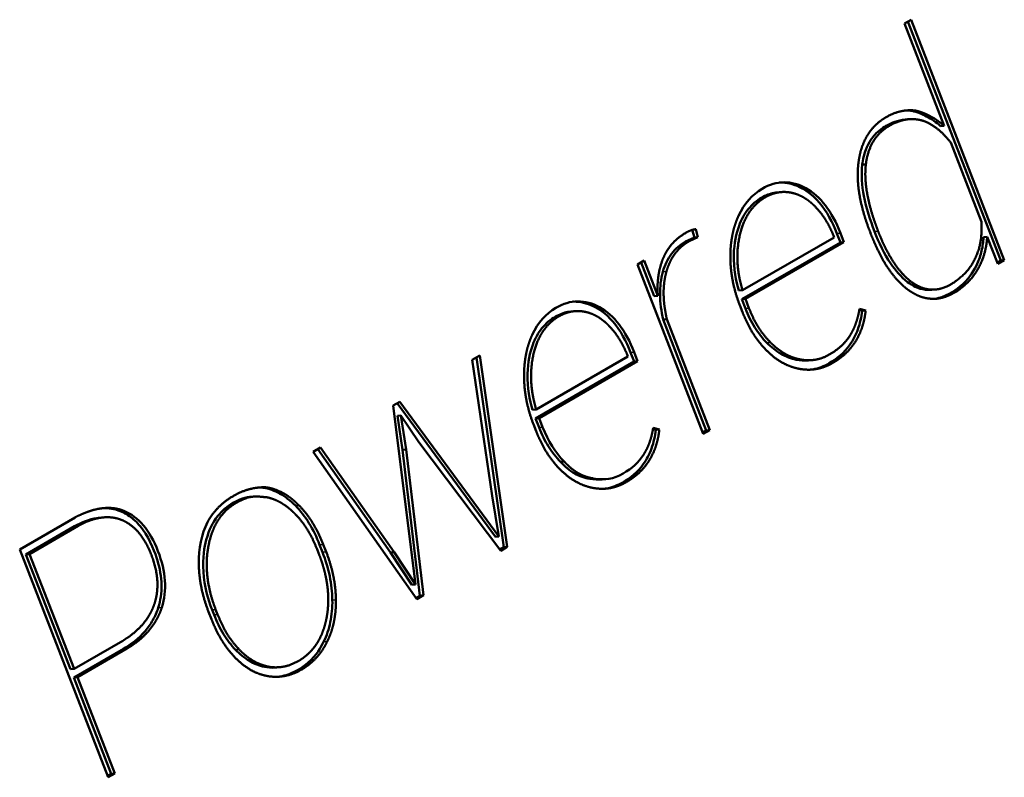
# Model space of a CAD drawing. Header units: millimetres. Extents: x 90 to 4401, y 90 to 14724.
# Tile 11 of 44: x 1141 to 1158, y 1158 to 1171. Entities that reach past the tile are written whole.
import ezdxf

# ---------------------------------------------------------------- set-up
doc = ezdxf.new("R2010")
doc.units = ezdxf.units.MM
doc.header["$LTSCALE"] = 15
doc.layers.add('Etroit visible (ISO)', color=7, linetype='Continuous', lineweight=35)
doc.layers.add('Visible (ISO)', color=7, linetype='Continuous', lineweight=50)

msp = doc.modelspace()

# ---------------------------------------------------------------- linework, layer by layer
at = {"layer": 'Etroit visible (ISO)'}
for p, q in [((1153.654, 1167.672), (1153.715, 1167.678)), ((1154.933, 1167.059), (1154.995, 1167.064)), ((1155.574, 1167.093), (1155.636, 1167.098)), ((1151.968, 1166.407), (1152.029, 1166.412)), ((1156.139, 1166.232), (1156.2, 1166.237)), ((1153.374, 1165.78), (1153.435, 1165.786)), ((1150.138, 1165.642), (1150.199, 1165.648)), ((1153.742, 1165.195), (1153.803, 1165.201)), ((1151.418, 1165.029), (1151.479, 1165.035)), ((1154.241, 1164.908), (1154.302, 1164.914)), ((1154.801, 1164.846), (1154.862, 1164.852)), ((1149.858, 1163.75), (1149.919, 1163.756)), ((1151.285, 1162.817), (1151.346, 1162.822)), ((1145.705, 1162.42), (1145.766, 1162.425)), ((1142.722, 1162.326), (1142.784, 1162.332)), ((1141.944, 1162.068), (1142.006, 1162.074)), ((1146.119, 1161.754), (1146.18, 1161.76)), ((1146.168, 1161.626), (1146.23, 1161.632)), ((1146.335, 1160.811), (1146.396, 1160.816)), ((1143.369, 1160.68), (1143.43, 1160.685)), ((1144.286, 1160.644), (1144.347, 1160.649)), ((1144.319, 1160.559), (1144.381, 1160.564)), ((1146.187, 1160.098), (1146.248, 1160.104)), ((1142.774, 1159.977), (1142.835, 1159.982)), ((1144.686, 1159.962), (1144.748, 1159.968))]:
    msp.add_line(p, q, dxfattribs=at)
at = {"layer": 'Visible (ISO)'}
for p, q in [((1156.084, 1170.639), (1156.196, 1170.704)), ((1156.76, 1168.897), (1156.084, 1170.639)), ((1156.144, 1170.674), (1157.725, 1166.6)), ((1156.196, 1170.704), (1157.786, 1166.605)), ((1156.215, 1169.148), (1156.277, 1169.153)), ((1156.096, 1169.002), (1156.157, 1169.007)), ((1156.699, 1168.891), (1156.76, 1168.897)), ((1157.397, 1167.256), (1156.872, 1168.609)), ((1155.366, 1168.233), (1155.427, 1168.238)), ((1153.919, 1167.759), (1153.98, 1167.765)), ((1152.468, 1167.121), (1152.505, 1166.989)), ((1152.528, 1167.132), (1152.566, 1166.995)), ((1152.505, 1166.989), (1152.353, 1166.922)), ((1152.566, 1166.995), (1152.415, 1166.927)), ((1152.505, 1166.989), (1152.566, 1166.995)), ((1153.325, 1166.091), (1154.886, 1166.992)), ((1154.886, 1166.992), (1154.873, 1167.027)), ((1154.933, 1167.059), (1154.993, 1166.907)), ((1154.995, 1167.064), (1155.054, 1166.912)), ((1155.512, 1167.05), (1155.498, 1167.087)), ((1157.434, 1166.997), (1157.495, 1167.002)), ((1157.674, 1166.541), (1157.495, 1167.002)), ((1152.353, 1166.922), (1152.415, 1166.927)), ((1154.993, 1166.907), (1153.313, 1165.937)), ((1155.054, 1166.912), (1153.374, 1165.943)), ((1154.993, 1166.907), (1155.054, 1166.912)), ((1157.786, 1166.605), (1157.674, 1166.541)), ((1157.725, 1166.6), (1157.786, 1166.605)), ((1151.537, 1166.531), (1151.649, 1166.596)), ((1152.657, 1163.644), (1151.537, 1166.531)), ((1151.597, 1166.566), (1151.82, 1165.99)), ((1151.649, 1166.596), (1151.882, 1165.995)), ((1157.725, 1166.6), (1157.665, 1166.565)), ((1156.551, 1166.098), (1156.612, 1166.103)), ((1151.82, 1165.99), (1151.882, 1165.995)), ((1153.263, 1166.085), (1153.325, 1166.091)), ((1153.313, 1165.937), (1153.374, 1165.943)), ((1153.313, 1165.937), (1153.374, 1165.78)), ((1153.374, 1165.943), (1153.435, 1165.786)), ((1153.325, 1165.718), (1153.278, 1165.838)), ((1155.318, 1165.775), (1155.424, 1165.748)), ((1150.403, 1165.729), (1150.464, 1165.735)), ((1151.974, 1165.593), (1152.035, 1165.599)), ((1152.035, 1165.599), (1152.769, 1163.709)), ((1155.314, 1165.755), (1155.363, 1165.743)), ((1155.363, 1165.743), (1155.424, 1165.748)), ((1151.974, 1165.593), (1152.708, 1163.703)), ((1148.719, 1164.904), (1148.849, 1164.98)), ((1148.792, 1164.946), (1149.256, 1161.71)), ((1148.849, 1164.98), (1149.317, 1161.716)), ((1149.809, 1164.061), (1151.37, 1164.962)), ((1151.37, 1164.962), (1151.357, 1164.997)), ((1151.418, 1165.029), (1151.477, 1164.877)), ((1151.479, 1165.035), (1151.538, 1164.882)), ((1149.059, 1162.589), (1148.719, 1164.904)), ((1151.477, 1164.877), (1149.797, 1163.907)), ((1151.538, 1164.882), (1149.859, 1163.913)), ((1151.477, 1164.877), (1151.538, 1164.882)), ((1154.452, 1164.896), (1154.513, 1164.901)), ((1147.371, 1164.126), (1147.484, 1164.192)), ((1147.752, 1161.073), (1147.371, 1164.126)), ((1147.439, 1164.165), (1149.113, 1161.889)), ((1147.484, 1164.192), (1149.174, 1161.895)), ((1147.443, 1163.952), (1147.504, 1163.958)), ((1147.443, 1163.952), (1147.53, 1163.369)), ((1147.504, 1163.958), (1147.591, 1163.375)), ((1147.811, 1163.501), (1147.504, 1163.958)), ((1149.747, 1164.055), (1149.809, 1164.061)), ((1149.809, 1163.688), (1149.762, 1163.808)), ((1149.797, 1163.907), (1149.859, 1163.913)), ((1149.797, 1163.907), (1149.858, 1163.75)), ((1149.859, 1163.913), (1149.919, 1163.756)), ((1151.799, 1163.725), (1151.847, 1163.713)), ((1151.802, 1163.745), (1151.908, 1163.718)), ((1151.847, 1163.713), (1151.908, 1163.718)), ((1152.708, 1163.703), (1152.647, 1163.668)), ((1152.769, 1163.709), (1152.657, 1163.644)), ((1152.708, 1163.703), (1152.769, 1163.709)), ((1149.205, 1161.651), (1147.811, 1163.501)), ((1146.006, 1163.338), (1146.134, 1163.412)), ((1147.776, 1160.826), (1146.006, 1163.338)), ((1146.088, 1163.385), (1147.327, 1161.619)), ((1146.134, 1163.412), (1147.388, 1161.624)), ((1147.53, 1163.369), (1147.591, 1163.375)), ((1147.53, 1163.369), (1147.827, 1160.885)), ((1147.591, 1163.375), (1147.888, 1160.891)), ((1150.226, 1163.165), (1150.287, 1163.171)), ((1150.725, 1162.878), (1150.786, 1162.884)), ((1150.936, 1162.866), (1150.997, 1162.871)), ((1145.159, 1162.725), (1145.22, 1162.731)), ((1149.174, 1161.895), (1149.059, 1162.589)), ((1144.932, 1162.569), (1144.993, 1162.575)), ((1141.008, 1161.674), (1141.95, 1162.218)), ((1142.006, 1162.074), (1141.175, 1161.594)), ((1142.371, 1162.214), (1142.433, 1162.219)), ((1141.944, 1162.068), (1141.114, 1161.589)), ((1146.119, 1161.754), (1146.168, 1161.626)), ((1146.18, 1161.76), (1146.23, 1161.632)), ((1149.113, 1161.889), (1149.174, 1161.895)), ((1142.515, 1157.789), (1141.008, 1161.674)), ((1141.114, 1161.589), (1141.175, 1161.594)), ((1141.114, 1161.589), (1141.873, 1159.633)), ((1141.175, 1161.594), (1141.934, 1159.638)), ((1146.106, 1161.597), (1146.074, 1161.679)), ((1147.327, 1161.619), (1147.388, 1161.624)), ((1147.327, 1161.619), (1147.69, 1161.068)), ((1147.388, 1161.624), (1147.752, 1161.073)), ((1149.256, 1161.71), (1149.19, 1161.672)), ((1149.317, 1161.716), (1149.205, 1161.651)), ((1149.256, 1161.71), (1149.317, 1161.716)), ((1147.69, 1161.068), (1147.752, 1161.073)), ((1147.827, 1160.885), (1147.761, 1160.848)), ((1147.888, 1160.891), (1147.776, 1160.826)), ((1147.827, 1160.885), (1147.888, 1160.891)), ((1144.275, 1160.484), (1144.225, 1160.612)), ((1144.286, 1160.644), (1144.319, 1160.559)), ((1144.347, 1160.649), (1144.381, 1160.564)), ((1141.934, 1159.638), (1142.765, 1160.118)), ((1142.774, 1159.977), (1141.929, 1159.489)), ((1142.835, 1159.982), (1141.99, 1159.494)), ((1141.873, 1159.633), (1141.934, 1159.638)), ((1145.177, 1159.672), (1145.238, 1159.677)), ((1145.378, 1159.661), (1145.439, 1159.666)), ((1141.929, 1159.489), (1141.99, 1159.494)), ((1141.929, 1159.489), (1142.566, 1157.848)), ((1141.99, 1159.494), (1142.627, 1157.853)), ((1142.566, 1157.848), (1142.505, 1157.813)), ((1142.627, 1157.853), (1142.515, 1157.789)), ((1142.566, 1157.848), (1142.627, 1157.853))]:
    msp.add_line(p, q, dxfattribs=at)
for points, degree, knots in [([(1155.305, 1168.297), (1155.316, 1168.376), (1155.339, 1168.481), (1155.382, 1168.605), (1155.454, 1168.739), (1155.516, 1168.827), (1155.589, 1168.908), (1155.676, 1168.982), (1155.767, 1169.043), (1155.954, 1169.136), (1156.08, 1169.159), (1156.201, 1169.166), (1156.277, 1169.153)], 4, [-1, -1, -1, -1, -1, -0.80197, -0.724339, -0.646799, -0.568526, -0.488694, -0.40415, -0.316273, -0.226074, 0, 0, 0, 0, 0]), ([(1156.215, 1169.148), (1156.3, 1169.129), (1156.383, 1169.097), (1156.545, 1169.01), (1156.624, 1168.955), (1156.699, 1168.891)], 3, [-0.06599811, -0.06599811, -0.06599811, -0.06599811, -0.03356302, -0.03356302, 0, 0, 0, 0]), ([(1156.277, 1169.153), (1156.315, 1169.145), (1156.369, 1169.129), (1156.437, 1169.103), (1156.52, 1169.063), (1156.604, 1169.015), (1156.671, 1168.969), (1156.723, 1168.928), (1156.76, 1168.897)], 4, [-1, -1, -1, -1, -1, -0.693749, -0.570327, -0.445927, -0.320251, 0, 0, 0, 0, 0]), ([(1156.096, 1169.002), (1155.967, 1168.99), (1155.859, 1168.941), (1155.732, 1168.872), (1155.649, 1168.817), (1155.541, 1168.7), (1155.477, 1168.62), (1155.396, 1168.407), (1155.375, 1168.32), (1155.366, 1168.233)], 3, [-0.2522666, -0.2522666, -0.2522666, -0.2522666, -0.159953, -0.159953, -0.0722085, -0.0722085, -0.0263498, -0.0263498, 0, 0, 0, 0]), ([(1156.872, 1168.609), (1156.797, 1168.705), (1156.69, 1168.82), (1156.546, 1168.929), (1156.362, 1168.997), (1156.228, 1169.015), (1156.091, 1169.005), (1155.945, 1168.958), (1155.812, 1168.894), (1155.594, 1168.732), (1155.499, 1168.555), (1155.441, 1168.375), (1155.427, 1168.238)], 4, [-1, -1, -1, -1, -1, -0.790719, -0.711555, -0.633516, -0.554914, -0.47492, -0.391494, -0.306089, -0.219609, 0, 0, 0, 0, 0]), ([(1155.498, 1167.087), (1155.455, 1167.198), (1155.403, 1167.349), (1155.351, 1167.537), (1155.31, 1167.755), (1155.287, 1167.952), (1155.285, 1168.106), (1155.293, 1168.219), (1155.305, 1168.297)], 4, [-1, -1, -1, -1, -1, -0.659865, -0.531528, -0.40772, -0.287845, 0, 0, 0, 0, 0]), ([(1155.366, 1168.233), (1155.345, 1168.058), (1155.36, 1167.874), (1155.433, 1167.492), (1155.5, 1167.285), (1155.574, 1167.093)], 3, [-0.1168133, -0.1168133, -0.1168133, -0.1168133, -0.0631845, -0.0631845, 0, 0, 0, 0]), ([(1155.427, 1168.238), (1155.419, 1168.17), (1155.414, 1168.069), (1155.42, 1167.93), (1155.446, 1167.747), (1155.488, 1167.539), (1155.541, 1167.357), (1155.593, 1167.209), (1155.636, 1167.098)], 4, [-1, -1, -1, -1, -1, -0.719924, -0.601218, -0.477322, -0.347686, 0, 0, 0, 0, 0]), ([(1153.257, 1167.361), (1153.354, 1167.569), (1153.488, 1167.723), (1153.659, 1167.822), (1153.909, 1167.966), (1154.158, 1167.969), (1154.406, 1167.831), (1154.653, 1167.694), (1154.85, 1167.438), (1154.995, 1167.064)], 3, [-9, -9, -9, -9, -8, -8, -8, -7, -7, -7, -6, -6, -6, -6]), ([(1153.952, 1167.926), (1153.955, 1167.927), (1153.958, 1167.927), (1154.076, 1167.93), (1154.188, 1167.903), (1154.382, 1167.81), (1154.505, 1167.735), (1154.761, 1167.436), (1154.858, 1167.254), (1154.933, 1167.059)], 3, [-0.2167178, -0.2167178, -0.2167178, -0.2167178, -0.2146684, -0.2146684, -0.1294892, -0.1294892, -0.0640518, -0.0640518, 0, 0, 0, 0]), ([(1153.654, 1167.672), (1153.568, 1167.623), (1153.49, 1167.558), (1153.357, 1167.392), (1153.305, 1167.297), (1153.22, 1167.064), (1153.181, 1166.894), (1153.171, 1166.458), (1153.216, 1166.244), (1153.263, 1166.085)], 3, [-0.1641811, -0.1641811, -0.1641811, -0.1641811, -0.1280415, -0.1280415, -0.0921953, -0.0921953, -0.0503032, -0.0503032, 0, 0, 0, 0]), ([(1153.715, 1167.678), (1153.617, 1167.621), (1153.495, 1167.518), (1153.373, 1167.343), (1153.28, 1167.065), (1153.223, 1166.744), (1153.235, 1166.473), (1153.277, 1166.25), (1153.325, 1166.091)], 4, [-1, -1, -1, -1, -1, -0.699438, -0.577959, -0.454387, -0.328, 0, 0, 0, 0, 0]), ([(1153.919, 1167.759), (1153.901, 1167.758), (1153.883, 1167.755), (1153.792, 1167.739), (1153.721, 1167.711), (1153.654, 1167.672)], 3, [-0.03536793, -0.03536793, -0.03536793, -0.03536793, -0.02858341, -0.02858341, 0, 0, 0, 0]), ([(1154.147, 1167.756), (1154.113, 1167.763), (1154.064, 1167.768), (1154.003, 1167.769), (1153.928, 1167.759), (1153.854, 1167.742), (1153.794, 1167.719), (1153.748, 1167.697), (1153.715, 1167.678)], 4, [-1, -1, -1, -1, -1, -0.689327, -0.565541, -0.441509, -0.316744, 0, 0, 0, 0, 0]), ([(1154.565, 1167.517), (1154.534, 1167.548), (1154.491, 1167.587), (1154.434, 1167.632), (1154.362, 1167.677), (1154.29, 1167.714), (1154.23, 1167.737), (1154.182, 1167.749), (1154.147, 1167.756)], 4, [-1, -1, -1, -1, -1, -0.680229, -0.554894, -0.430774, -0.307427, 0, 0, 0, 0, 0]), ([(1153.118, 1166.644), (1153.117, 1166.708), (1153.12, 1166.796), (1153.129, 1166.905), (1153.151, 1167.032), (1153.178, 1167.152), (1153.208, 1167.245), (1153.235, 1167.314), (1153.257, 1167.361)], 4, [-1, -1, -1, -1, -1, -0.678103, -0.552361, -0.428175, -0.305139, 0, 0, 0, 0, 0]), ([(1151.882, 1165.995), (1151.875, 1166.081), (1151.874, 1166.198), (1151.887, 1166.342), (1151.925, 1166.505), (1151.963, 1166.618), (1152.01, 1166.722), (1152.069, 1166.817), (1152.141, 1166.904), (1152.223, 1166.981), (1152.342, 1167.067), (1152.447, 1167.12), (1152.488, 1167.127), (1152.528, 1167.132)], 4, [-1, -1, -1, -1, -1, -0.797557, -0.718534, -0.640391, -0.562597, -0.484541, -0.405533, -0.324464, -0.242683, -0.165036, 0, 0, 0, 0, 0]), ([(1156.2, 1166.237), (1156.274, 1166.182), (1156.377, 1166.124), (1156.518, 1166.091), (1156.688, 1166.109), (1156.827, 1166.162), (1156.937, 1166.225), (1157.133, 1166.381), (1157.298, 1166.612), (1157.399, 1166.874), (1157.403, 1167.087), (1157.397, 1167.256)], 4, [-1, -1, -1, -1, -1, -0.797526, -0.717106, -0.635871, -0.547475, -0.45358, -0.355569, -0.253506, 0, 0, 0, 0, 0]), ([(1156.162, 1166.089), (1156.104, 1166.129), (1156.026, 1166.195), (1155.929, 1166.296), (1155.818, 1166.446), (1155.704, 1166.624), (1155.619, 1166.793), (1155.556, 1166.938), (1155.512, 1167.05)], 4, [-1, -1, -1, -1, -1, -0.711136, -0.591067, -0.467231, -0.339047, 0, 0, 0, 0, 0]), ([(1155.574, 1167.093), (1155.648, 1166.902), (1155.738, 1166.713), (1155.932, 1166.426), (1156.028, 1166.315), (1156.139, 1166.232)], 3, [-0.1109698, -0.1109698, -0.1109698, -0.1109698, -0.0481578, -0.0481578, 0, 0, 0, 0]), ([(1155.636, 1167.098), (1155.674, 1166.999), (1155.729, 1166.87), (1155.805, 1166.72), (1155.904, 1166.561), (1156, 1166.426), (1156.084, 1166.334), (1156.151, 1166.274), (1156.2, 1166.237)], 4, [-1, -1, -1, -1, -1, -0.660311, -0.531919, -0.40797, -0.287937, 0, 0, 0, 0, 0]), ([(1157.495, 1167.002), (1157.483, 1166.855), (1157.454, 1166.67), (1157.34, 1166.433), (1157.175, 1166.223), (1156.988, 1166.078), (1156.884, 1166.018), (1156.724, 1165.955), (1156.533, 1165.933), (1156.368, 1165.965), (1156.249, 1166.029), (1156.162, 1166.089)], 4, [-1, -1, -1, -1, -1, -0.760136, -0.661974, -0.567148, -0.474603, -0.385504, -0.300946, -0.215483, 0, 0, 0, 0, 0]), ([(1157.434, 1166.997), (1157.427, 1166.919), (1157.418, 1166.842), (1157.381, 1166.685), (1157.356, 1166.613), (1157.272, 1166.433), (1157.206, 1166.316), (1157.025, 1166.149), (1156.9, 1166.037), (1156.693, 1165.966), (1156.652, 1165.953), (1156.601, 1165.946)], 3, [-1.0034048, -1.0034048, -1.0034048, -1.0034048, -0.7834894, -0.7834894, -0.5718507, -0.5718507, -0.2254656, -0.2254656, -0.0829454, -0.0829454, -0.0609628, -0.0609628, -0.0609628, -0.0609628]), ([(1152.353, 1166.922), (1152.264, 1166.87), (1152.183, 1166.801), (1152.049, 1166.624), (1152.001, 1166.522), (1151.968, 1166.407)], 3, [-0.07521777, -0.07521777, -0.07521777, -0.07521777, -0.03719194, -0.03719194, 0, 0, 0, 0]), ([(1152.415, 1166.927), (1152.37, 1166.901), (1152.312, 1166.861), (1152.244, 1166.801), (1152.173, 1166.715), (1152.111, 1166.623), (1152.07, 1166.538), (1152.044, 1166.466), (1152.029, 1166.412)], 4, [-1, -1, -1, -1, -1, -0.680225, -0.555714, -0.432466, -0.309603, 0, 0, 0, 0, 0]), ([(1151.968, 1166.407), (1151.932, 1166.284), (1151.918, 1166.154), (1151.921, 1165.878), (1151.942, 1165.733), (1151.974, 1165.593)], 3, [-0.08323052, -0.08323052, -0.08323052, -0.08323052, -0.04333936, -0.04333936, 0, 0, 0, 0]), ([(1152.029, 1166.412), (1152.014, 1166.36), (1151.997, 1166.283), (1151.983, 1166.178), (1151.979, 1166.043), (1151.984, 1165.898), (1152, 1165.773), (1152.019, 1165.672), (1152.035, 1165.599)], 4, [-1, -1, -1, -1, -1, -0.703884, -0.582419, -0.45834, -0.331194, 0, 0, 0, 0, 0]), ([(1156.139, 1166.232), (1156.204, 1166.184), (1156.273, 1166.142), (1156.407, 1166.103), (1156.474, 1166.091), (1156.551, 1166.098)], 3, [-0.2109703, -0.2109703, -0.2109703, -0.2109703, -0.17054589, -0.17054589, -0.14422796, -0.14422796, -0.14422796, -0.14422796]), ([(1149.741, 1165.331), (1149.838, 1165.539), (1149.972, 1165.693), (1150.143, 1165.792), (1150.393, 1165.936), (1150.642, 1165.939), (1150.89, 1165.801), (1151.137, 1165.664), (1151.334, 1165.408), (1151.479, 1165.035)], 3, [-9, -9, -9, -9, -8, -8, -8, -7, -7, -7, -6, -6, -6, -6]), ([(1150.436, 1165.897), (1150.439, 1165.897), (1150.442, 1165.897), (1150.56, 1165.9), (1150.672, 1165.873), (1150.866, 1165.78), (1150.989, 1165.705), (1151.245, 1165.406), (1151.342, 1165.224), (1151.418, 1165.029)], 3, [-0.2167178, -0.2167178, -0.2167178, -0.2167178, -0.2146684, -0.2146684, -0.1294892, -0.1294892, -0.0640518, -0.0640518, 0, 0, 0, 0]), ([(1153.374, 1165.78), (1153.418, 1165.666), (1153.47, 1165.558), (1153.595, 1165.36), (1153.664, 1165.272), (1153.742, 1165.195)], 3, [-0.07436731, -0.07436731, -0.07436731, -0.07436731, -0.03676938, -0.03676938, 0, 0, 0, 0]), ([(1150.138, 1165.642), (1150.052, 1165.593), (1149.974, 1165.528), (1149.841, 1165.362), (1149.789, 1165.267), (1149.704, 1165.034), (1149.665, 1164.864), (1149.655, 1164.428), (1149.7, 1164.214), (1149.747, 1164.055)], 3, [-0.1641778, -0.1641778, -0.1641778, -0.1641778, -0.1280397, -0.1280397, -0.0921949, -0.0921949, -0.0503024, -0.0503024, 0, 0, 0, 0]), ([(1150.199, 1165.648), (1150.101, 1165.592), (1149.979, 1165.488), (1149.857, 1165.313), (1149.764, 1165.035), (1149.707, 1164.714), (1149.719, 1164.444), (1149.761, 1164.22), (1149.809, 1164.061)], 4, [-1, -1, -1, -1, -1, -0.699439, -0.57796, -0.454388, -0.328, 0, 0, 0, 0, 0]), ([(1150.403, 1165.729), (1150.385, 1165.728), (1150.367, 1165.725), (1150.276, 1165.709), (1150.205, 1165.681), (1150.138, 1165.642)], 3, [-0.03536804, -0.03536804, -0.03536804, -0.03536804, -0.02858342, -0.02858342, 0, 0, 0, 0]), ([(1150.631, 1165.726), (1150.597, 1165.733), (1150.549, 1165.738), (1150.487, 1165.739), (1150.412, 1165.729), (1150.338, 1165.712), (1150.278, 1165.69), (1150.232, 1165.667), (1150.199, 1165.648)], 4, [-1, -1, -1, -1, -1, -0.689328, -0.565542, -0.441509, -0.316745, 0, 0, 0, 0, 0]), ([(1151.049, 1165.487), (1151.018, 1165.518), (1150.975, 1165.557), (1150.918, 1165.602), (1150.846, 1165.647), (1150.774, 1165.684), (1150.714, 1165.707), (1150.666, 1165.719), (1150.631, 1165.726)], 4, [-1, -1, -1, -1, -1, -0.680229, -0.554894, -0.430774, -0.307427, 0, 0, 0, 0, 0]), ([(1154.291, 1164.752), (1154.2, 1164.77), (1154.073, 1164.812), (1153.918, 1164.898), (1153.74, 1165.054), (1153.569, 1165.243), (1153.452, 1165.428), (1153.373, 1165.592), (1153.325, 1165.718)], 4, [-1, -1, -1, -1, -1, -0.69748, -0.574492, -0.449885, -0.323463, 0, 0, 0, 0, 0]), ([(1155.363, 1165.743), (1155.351, 1165.632), (1155.327, 1165.526), (1155.255, 1165.326), (1155.208, 1165.237), (1155.053, 1165.023), (1154.932, 1164.922), (1154.801, 1164.846)], 3, [-0.1228498, -0.1228498, -0.1228498, -0.1228498, -0.0890079, -0.0890079, -0.0557703, -0.0557703, 0, 0, 0, 0]), ([(1155.424, 1165.748), (1155.414, 1165.655), (1155.39, 1165.53), (1155.341, 1165.382), (1155.255, 1165.221), (1155.148, 1165.071), (1155.038, 1164.966), (1154.939, 1164.897), (1154.862, 1164.852)], 4, [-1, -1, -1, -1, -1, -0.692708, -0.571277, -0.449127, -0.324823, 0, 0, 0, 0, 0]), ([(1149.602, 1164.614), (1149.601, 1164.678), (1149.604, 1164.766), (1149.614, 1164.875), (1149.635, 1165.002), (1149.662, 1165.122), (1149.692, 1165.215), (1149.72, 1165.284), (1149.741, 1165.331)], 4, [-1, -1, -1, -1, -1, -0.678066, -0.55231, -0.428116, -0.30508, 0, 0, 0, 0, 0]), ([(1154.302, 1164.914), (1154.384, 1164.897), (1154.498, 1164.891), (1154.639, 1164.912), (1154.802, 1164.989), (1154.951, 1165.087), (1155.05, 1165.175), (1155.115, 1165.255), (1155.153, 1165.314)], 4, [-1, -1, -1, -1, -1, -0.675486, -0.546317, -0.418654, -0.293803, 0, 0, 0, 0, 0]), ([(1153.742, 1165.195), (1153.816, 1165.121), (1153.895, 1165.057), (1154.065, 1164.959), (1154.151, 1164.926), (1154.241, 1164.908)], 3, [-0.06951883, -0.06951883, -0.06951883, -0.06951883, -0.03432401, -0.03432401, 0, 0, 0, 0]), ([(1153.803, 1165.201), (1153.839, 1165.164), (1153.891, 1165.117), (1153.959, 1165.064), (1154.045, 1165.01), (1154.131, 1164.965), (1154.203, 1164.938), (1154.261, 1164.922), (1154.302, 1164.914)], 4, [-1, -1, -1, -1, -1, -0.681135, -0.555908, -0.431747, -0.308234, 0, 0, 0, 0, 0]), ([(1154.862, 1164.852), (1154.82, 1164.828), (1154.76, 1164.798), (1154.682, 1164.769), (1154.584, 1164.747), (1154.485, 1164.735), (1154.403, 1164.736), (1154.338, 1164.744), (1154.291, 1164.752)], 4, [-1, -1, -1, -1, -1, -0.685911, -0.561574, -0.437541, -0.313327, 0, 0, 0, 0, 0]), ([(1154.801, 1164.846), (1154.713, 1164.795), (1154.62, 1164.76), (1154.511, 1164.741), (1154.5, 1164.74), (1154.489, 1164.738)], 3, [-0.07491951, -0.07491951, -0.07491951, -0.07491951, -0.03742531, -0.03742531, -0.03306694, -0.03306694, -0.03306694, -0.03306694]), ([(1150.775, 1162.722), (1150.684, 1162.74), (1150.557, 1162.782), (1150.402, 1162.868), (1150.224, 1163.024), (1150.053, 1163.213), (1149.936, 1163.398), (1149.857, 1163.562), (1149.809, 1163.688)], 4, [-1, -1, -1, -1, -1, -0.69748, -0.574492, -0.449885, -0.323464, 0, 0, 0, 0, 0]), ([(1149.858, 1163.75), (1149.903, 1163.636), (1149.956, 1163.528), (1150.08, 1163.331), (1150.149, 1163.243), (1150.226, 1163.165)], 3, [-0.0742671, -0.0742671, -0.0742671, -0.0742671, -0.03667317, -0.03667317, 0, 0, 0, 0]), ([(1151.847, 1163.713), (1151.835, 1163.602), (1151.811, 1163.496), (1151.739, 1163.296), (1151.692, 1163.207), (1151.537, 1162.993), (1151.416, 1162.892), (1151.285, 1162.817)], 3, [-0.1228528, -0.1228528, -0.1228528, -0.1228528, -0.0890065, -0.0890065, -0.0557639, -0.0557639, 0, 0, 0, 0]), ([(1151.908, 1163.718), (1151.898, 1163.625), (1151.874, 1163.5), (1151.825, 1163.352), (1151.739, 1163.191), (1151.632, 1163.041), (1151.522, 1162.936), (1151.423, 1162.867), (1151.346, 1162.822)], 4, [-1, -1, -1, -1, -1, -0.692717, -0.571288, -0.449139, -0.324834, 0, 0, 0, 0, 0]), ([(1150.786, 1162.884), (1150.965, 1162.848), (1151.133, 1162.875), (1151.29, 1162.966), (1151.441, 1163.053), (1151.556, 1163.159), (1151.637, 1163.285)], 3, [-16, -16, -16, -16, -15, -15, -15, -14, -14, -14, -14]), ([(1150.226, 1163.165), (1150.299, 1163.086), (1150.378, 1163.018), (1150.548, 1162.92), (1150.635, 1162.891), (1150.725, 1162.878)], 3, [-0.07005774, -0.07005774, -0.07005774, -0.07005774, -0.03427334, -0.03427334, 0, 0, 0, 0]), ([(1150.287, 1163.171), (1150.324, 1163.131), (1150.376, 1163.08), (1150.444, 1163.023), (1150.531, 1162.97), (1150.617, 1162.926), (1150.689, 1162.902), (1150.745, 1162.889), (1150.786, 1162.884)], 4, [-1, -1, -1, -1, -1, -0.67696, -0.551454, -0.4277, -0.305072, 0, 0, 0, 0, 0]), ([(1151.346, 1162.822), (1151.304, 1162.798), (1151.244, 1162.768), (1151.166, 1162.739), (1151.068, 1162.717), (1150.969, 1162.705), (1150.887, 1162.706), (1150.822, 1162.714), (1150.775, 1162.722)], 4, [-1, -1, -1, -1, -1, -0.685913, -0.561577, -0.437544, -0.313329, 0, 0, 0, 0, 0]), ([(1151.285, 1162.817), (1151.197, 1162.766), (1151.104, 1162.73), (1150.995, 1162.711), (1150.984, 1162.71), (1150.973, 1162.708)], 3, [-0.07491972, -0.07491972, -0.07491972, -0.07491972, -0.03742558, -0.03742558, -0.03306786, -0.03306786, -0.03306786, -0.03306786]), ([(1144.209, 1162.14), (1144.254, 1162.225), (1144.333, 1162.335), (1144.454, 1162.458), (1144.636, 1162.582), (1144.832, 1162.683), (1144.996, 1162.726), (1145.127, 1162.737), (1145.22, 1162.731)], 4, [-1, -1, -1, -1, -1, -0.697767, -0.571813, -0.444107, -0.316022, 0, 0, 0, 0, 0]), ([(1145.159, 1162.725), (1145.257, 1162.709), (1145.352, 1162.675), (1145.537, 1162.571), (1145.624, 1162.501), (1145.705, 1162.42)], 3, [-0.07580969, -0.07580969, -0.07580969, -0.07580969, -0.03840834, -0.03840834, 0, 0, 0, 0]), ([(1145.22, 1162.731), (1145.266, 1162.723), (1145.328, 1162.708), (1145.407, 1162.68), (1145.502, 1162.632), (1145.595, 1162.575), (1145.67, 1162.517), (1145.726, 1162.465), (1145.766, 1162.425)], 4, [-1, -1, -1, -1, -1, -0.692048, -0.56864, -0.444543, -0.319304, 0, 0, 0, 0, 0]), ([(1144.932, 1162.569), (1144.918, 1162.568), (1144.903, 1162.566), (1144.771, 1162.541), (1144.66, 1162.478), (1144.509, 1162.383), (1144.431, 1162.313), (1144.307, 1162.139), (1144.236, 1162.022), (1144.156, 1161.718), (1144.122, 1161.533), (1144.153, 1161.043), (1144.218, 1160.821), (1144.286, 1160.644)], 3, [-0.4744632, -0.4744632, -0.4744632, -0.4744632, -0.4617964, -0.4617964, -0.36949, -0.36949, -0.2038748, -0.2038748, -0.1141335, -0.1141335, -0.0582783, -0.0582783, 0, 0, 0, 0]), ([(1145.216, 1162.563), (1145.067, 1162.57), (1144.977, 1162.617), (1144.669, 1162.472), (1144.511, 1162.332), (1144.4, 1162.201), (1144.319, 1162.055), (1144.257, 1161.89), (1144.214, 1161.702), (1144.192, 1161.503), (1144.194, 1161.218), (1144.237, 1160.976), (1144.294, 1160.787), (1144.347, 1160.649)], 4, [-1, -1, -1, -1, -1, -0.793159, -0.714253, -0.638314, -0.567279, -0.495823, -0.423263, -0.349478, -0.274429, -0.198167, 0, 0, 0, 0, 0]), ([(1145.708, 1162.271), (1145.672, 1162.308), (1145.621, 1162.356), (1145.553, 1162.41), (1145.469, 1162.465), (1145.384, 1162.511), (1145.313, 1162.539), (1145.256, 1162.555), (1145.216, 1162.563)], 4, [-1, -1, -1, -1, -1, -0.679934, -0.554519, -0.430364, -0.307047, 0, 0, 0, 0, 0]), ([(1145.705, 1162.42), (1145.791, 1162.333), (1145.868, 1162.233), (1146.007, 1162.008), (1146.067, 1161.884), (1146.119, 1161.754)], 3, [-0.08406167, -0.08406167, -0.08406167, -0.08406167, -0.04292835, -0.04292835, 0, 0, 0, 0]), ([(1141.95, 1162.218), (1142.026, 1162.259), (1142.13, 1162.306), (1142.259, 1162.35), (1142.41, 1162.377), (1142.546, 1162.386), (1142.652, 1162.374), (1142.73, 1162.353), (1142.784, 1162.332)], 4, [-1, -1, -1, -1, -1, -0.659913, -0.531706, -0.408034, -0.288234, 0, 0, 0, 0, 0]), ([(1142.409, 1162.375), (1142.411, 1162.375), (1142.413, 1162.375), (1142.519, 1162.38), (1142.623, 1162.366), (1142.722, 1162.326)], 3, [-0.04014796, -0.04014796, -0.04014796, -0.04014796, -0.03928182, -0.03928182, 0, 0, 0, 0]), ([(1142.722, 1162.326), (1142.794, 1162.297), (1142.862, 1162.257), (1142.99, 1162.152), (1143.048, 1162.089), (1143.241, 1161.828), (1143.319, 1161.604), (1143.395, 1161.351), (1143.422, 1161.209), (1143.426, 1160.931), (1143.408, 1160.802), (1143.369, 1160.68)], 3, [-0.1483861, -0.1483861, -0.1483861, -0.1483861, -0.1346639, -0.1346639, -0.1207661, -0.1207661, -0.0836159, -0.0836159, -0.0403977, -0.0403977, 0, 0, 0, 0]), ([(1142.784, 1162.332), (1143.032, 1162.23), (1143.225, 1162.001), (1143.363, 1161.645), (1143.5, 1161.293), (1143.522, 1160.973), (1143.43, 1160.685)], 3, [-7, -7, -7, -7, -6, -6, -6, -5, -5, -5, -5]), ([(1142.371, 1162.214), (1142.356, 1162.212), (1142.34, 1162.21), (1142.193, 1162.188), (1142.064, 1162.136), (1141.944, 1162.068)], 3, [-0.05668015, -0.05668015, -0.05668015, -0.05668015, -0.05071312, -0.05071312, 0, 0, 0, 0]), ([(1142.742, 1162.177), (1142.693, 1162.196), (1142.621, 1162.216), (1142.525, 1162.227), (1142.404, 1162.218), (1142.272, 1162.194), (1142.16, 1162.154), (1142.071, 1162.111), (1142.006, 1162.074)], 4, [-1, -1, -1, -1, -1, -0.707176, -0.586847, -0.463406, -0.336073, 0, 0, 0, 0, 0]), ([(1143.301, 1160.738), (1143.341, 1160.855), (1143.369, 1161.033), (1143.355, 1161.271), (1143.26, 1161.576), (1143.121, 1161.877), (1142.979, 1162.043), (1142.844, 1162.138), (1142.742, 1162.177)], 4, [-1, -1, -1, -1, -1, -0.695378, -0.567856, -0.438647, -0.309905, 0, 0, 0, 0, 0]), ([(1146.236, 1160.502), (1146.251, 1160.579), (1146.265, 1160.691), (1146.27, 1160.837), (1146.256, 1161.021), (1146.227, 1161.214), (1146.185, 1161.376), (1146.142, 1161.504), (1146.106, 1161.597)], 4, [-1, -1, -1, -1, -1, -0.699848, -0.578226, -0.454674, -0.328464, 0, 0, 0, 0, 0]), ([(1146.168, 1161.626), (1146.219, 1161.495), (1146.261, 1161.359), (1146.318, 1161.084), (1146.334, 1160.948), (1146.335, 1160.811)], 3, [-0.08442964, -0.08442964, -0.08442964, -0.08442964, -0.04120947, -0.04120947, 0, 0, 0, 0]), ([(1142.765, 1160.118), (1142.83, 1160.157), (1142.915, 1160.214), (1143.012, 1160.295), (1143.111, 1160.403), (1143.194, 1160.51), (1143.248, 1160.604), (1143.281, 1160.681), (1143.301, 1160.738)], 4, [-1, -1, -1, -1, -1, -0.661334, -0.533429, -0.409826, -0.289827, 0, 0, 0, 0, 0]), ([(1146.335, 1160.811), (1146.337, 1160.683), (1146.326, 1160.557), (1146.276, 1160.315), (1146.238, 1160.203), (1146.187, 1160.098)], 3, [-0.07605157, -0.07605157, -0.07605157, -0.07605157, -0.03764933, -0.03764933, 0, 0, 0, 0]), ([(1146.396, 1160.816), (1146.397, 1160.754), (1146.395, 1160.669), (1146.385, 1160.562), (1146.363, 1160.437), (1146.334, 1160.317), (1146.302, 1160.223), (1146.272, 1160.153), (1146.248, 1160.104)], 4, [-1, -1, -1, -1, -1, -0.682144, -0.55714, -0.433046, -0.309405, 0, 0, 0, 0, 0]), ([(1143.369, 1160.68), (1143.345, 1160.604), (1143.313, 1160.534), (1143.237, 1160.4), (1143.193, 1160.338), (1143.036, 1160.155), (1142.907, 1160.056), (1142.774, 1159.977)], 3, [-0.1073952, -0.1073952, -0.1073952, -0.1073952, -0.0826109, -0.0826109, -0.056819, -0.056819, 0, 0, 0, 0]), ([(1143.43, 1160.685), (1143.409, 1160.62), (1143.373, 1160.532), (1143.314, 1160.425), (1143.222, 1160.303), (1143.111, 1160.181), (1143.003, 1160.091), (1142.908, 1160.026), (1142.835, 1159.982)], 4, [-1, -1, -1, -1, -1, -0.709368, -0.589367, -0.465895, -0.338186, 0, 0, 0, 0, 0]), ([(1145.233, 1159.514), (1145.143, 1159.53), (1145.02, 1159.57), (1144.868, 1159.654), (1144.694, 1159.808), (1144.524, 1159.999), (1144.406, 1160.187), (1144.326, 1160.355), (1144.275, 1160.484)], 4, [-1, -1, -1, -1, -1, -0.700698, -0.578584, -0.454292, -0.327467, 0, 0, 0, 0, 0]), ([(1144.319, 1160.559), (1144.364, 1160.443), (1144.417, 1160.333), (1144.541, 1160.132), (1144.61, 1160.042), (1144.686, 1159.962)], 3, [-0.07502318, -0.07502318, -0.07502318, -0.07502318, -0.036965, -0.036965, 0, 0, 0, 0]), ([(1145.238, 1159.677), (1145.317, 1159.659), (1145.439, 1159.659), (1145.57, 1159.677), (1145.754, 1159.766), (1145.844, 1159.825), (1145.932, 1159.898), (1146.005, 1159.976), (1146.07, 1160.063), (1146.146, 1160.195), (1146.193, 1160.319), (1146.221, 1160.423), (1146.236, 1160.502)], 4, [-1, -1, -1, -1, -1, -0.772191, -0.682527, -0.595482, -0.51178, -0.432346, -0.354162, -0.276506, -0.198641, 0, 0, 0, 0, 0]), ([(1146.248, 1160.104), (1146.201, 1160.007), (1146.121, 1159.882), (1145.998, 1159.748), (1145.814, 1159.622), (1145.617, 1159.527), (1145.454, 1159.496), (1145.324, 1159.498), (1145.233, 1159.514)], 4, [-1, -1, -1, -1, -1, -0.689398, -0.563237, -0.436674, -0.310499, 0, 0, 0, 0, 0]), ([(1146.187, 1160.098), (1146.143, 1160.008), (1146.064, 1159.87), (1145.813, 1159.648), (1145.68, 1159.572), (1145.501, 1159.518), (1145.456, 1159.509), (1145.413, 1159.503)], 3, [-0.11757217, -0.11757217, -0.11757217, -0.11757217, -0.07334452, -0.07334452, -0.03843075, -0.03843075, -0.02619364, -0.02619364, -0.02619364, -0.02619364]), ([(1144.686, 1159.962), (1144.759, 1159.887), (1144.837, 1159.823), (1145.003, 1159.724), (1145.088, 1159.69), (1145.177, 1159.672)], 3, [-0.06862536, -0.06862536, -0.06862536, -0.06862536, -0.03381502, -0.03381502, 0, 0, 0, 0]), ([(1144.748, 1159.968), (1144.783, 1159.931), (1144.834, 1159.883), (1144.901, 1159.829), (1144.985, 1159.775), (1145.07, 1159.729), (1145.141, 1159.702), (1145.197, 1159.686), (1145.238, 1159.677)], 4, [-1, -1, -1, -1, -1, -0.680266, -0.554927, -0.430797, -0.307439, 0, 0, 0, 0, 0])]:
    msp.add_open_spline(points, degree=degree, knots=knots, dxfattribs=at)
for points, degree in [([(1156.089, 1169.154), (1156.133, 1169.156), (1156.177, 1169.154), (1156.215, 1169.148)], 3), ([(1154.873, 1167.027), (1154.817, 1167.17), (1154.746, 1167.3), (1154.662, 1167.416), (1154.565, 1167.517)], 4), ([(1153.278, 1165.838), (1153.202, 1166.035), (1153.148, 1166.236), (1153.12, 1166.44), (1153.118, 1166.644)], 4), ([(1153.435, 1165.786), (1153.502, 1165.61), (1153.586, 1165.453), (1153.687, 1165.316), (1153.803, 1165.201)], 4), ([(1155.153, 1165.314), (1155.214, 1165.41), (1155.262, 1165.519), (1155.296, 1165.642), (1155.318, 1165.775)], 4), ([(1151.357, 1164.997), (1151.301, 1165.139), (1151.23, 1165.27), (1151.146, 1165.386), (1151.049, 1165.487)], 4), ([(1154.241, 1164.908), (1154.306, 1164.895), (1154.378, 1164.889), (1154.452, 1164.896)], 3), ([(1149.762, 1163.808), (1149.686, 1164.005), (1149.632, 1164.206), (1149.604, 1164.41), (1149.602, 1164.614)], 4), ([(1149.919, 1163.756), (1150.01, 1163.521), (1150.133, 1163.327), (1150.287, 1163.171)], 3), ([(1151.637, 1163.285), (1151.698, 1163.38), (1151.747, 1163.49), (1151.781, 1163.612), (1151.802, 1163.745)], 4), ([(1150.725, 1162.878), (1150.796, 1162.864), (1150.866, 1162.859), (1150.936, 1162.866)], 3), ([(1145.053, 1162.726), (1145.091, 1162.728), (1145.126, 1162.727), (1145.159, 1162.725)], 3), ([(1145.766, 1162.425), (1145.894, 1162.296), (1146.006, 1162.141), (1146.101, 1161.961), (1146.18, 1161.76)], 4), ([(1146.074, 1161.679), (1146.006, 1161.854), (1145.923, 1162.013), (1145.823, 1162.152), (1145.708, 1162.271)], 4), ([(1144.06, 1161.426), (1144.057, 1161.693), (1144.107, 1161.931), (1144.209, 1162.14)], 3), ([(1146.23, 1161.632), (1146.309, 1161.428), (1146.364, 1161.223), (1146.394, 1161.019), (1146.396, 1160.816)], 4), ([(1144.225, 1160.612), (1144.147, 1160.814), (1144.092, 1161.018), (1144.062, 1161.223), (1144.06, 1161.426)], 4), ([(1144.381, 1160.564), (1144.45, 1160.387), (1144.534, 1160.226), (1144.633, 1160.086), (1144.748, 1159.968)], 4), ([(1145.177, 1159.672), (1145.23, 1159.659), (1145.301, 1159.653), (1145.378, 1159.66)], 3)]:
    msp.add_open_spline(points, degree=degree, dxfattribs=at)

doc.saveas('drawing.dxf')
